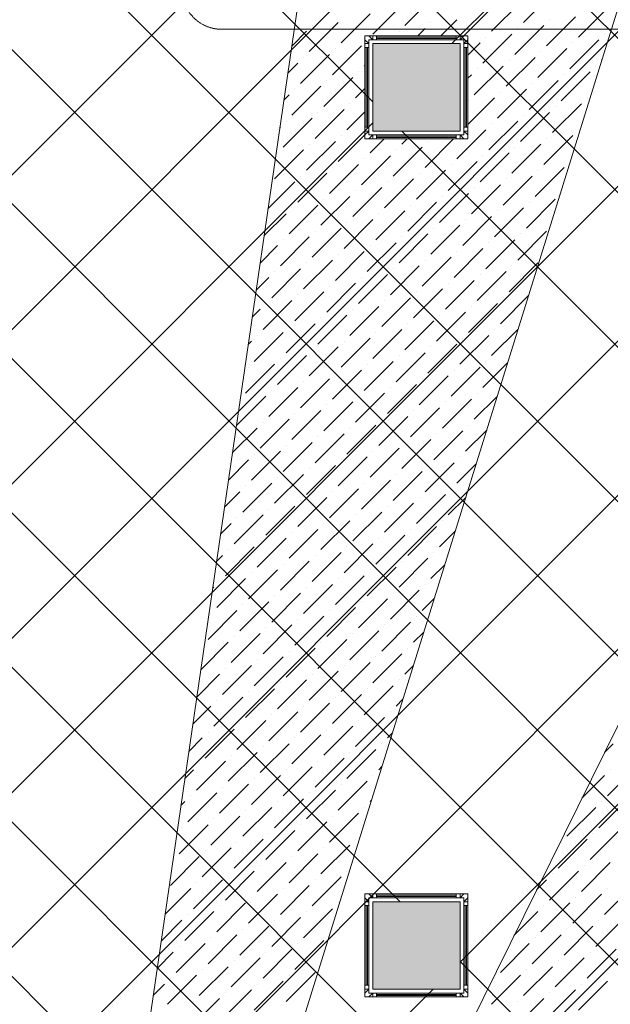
# Model space of a CAD drawing. Header units: millimetres. Extents: x -150 to 17700, y -24664 to 13830.
# Tile 52 of 58: x 11011 to 12364, y 9095 to 11349. Entities that reach past the tile are written whole.
import ezdxf

# ---------------------------------------------------------------- set-up
doc = ezdxf.new("R2010")
doc.units = ezdxf.units.MM
doc.header["$MEASUREMENT"] = 0
doc.linetypes.add('HIDDENX2', pattern=[19.05, 12.7, -6.35])
doc.layers.get('0').update_dxf_attribs({"lineweight": 5})
for name, color, linetype, lineweight, true_color in [('M-MEP-ELFA-CABLE', 1, 'HIDDENX2', 20, 0xff0000), ('RCP XREF$0$A-CEILING-01', 9, 'Continuous', 0, 0x808080), ('RCP XREF$0$A-CELING ELEMENT', 9, 'Continuous', 0, 0x808080), ('RCP XREF$0$A-FLOORING', 9, 'Continuous', 0, 0x808080), ('RCP XREF$0$A-Wall & Column', 9, 'Continuous', 0, 0x808080)]:
    doc.layers.add(name, color=color, linetype=linetype, lineweight=lineweight, true_color=true_color)
doc.layers.add('RCP XREF$0$Z-TB-NONPLOT', color=9, linetype='Continuous', lineweight=0, true_color=0x808080, plot=False)

# ---------------------------------------------------------------- blocks, each defined once
blk = doc.blocks.new('RCP XREF')
at = {"layer": 'RCP XREF$0$A-Wall & Column', "lineweight": 0, "true_color": 0x808080}
h = blk.add_hatch(color=8, dxfattribs=at)
h.dxf.hatch_style = 1
h.paths.add_polyline_path([(12020.1, 11294.2), (11820.1, 11294.2), (11820.1, 11094.2), (12020.1, 11094.2)])
h = blk.add_hatch(color=8, dxfattribs=at)
h.dxf.hatch_style = 1
h.paths.add_polyline_path([(12020, 9130), (12020, 9330), (11820, 9330), (11820, 9130)])
at = {"layer": 'RCP XREF$0$A-CEILING-01', "color": 8, "linetype": 'Continuous', "lineweight": 0, "true_color": 0x808080}
for p, q in [((4273.6, 3920), (13733.6, 13380)), ((4980.7, 3920), (14440.7, 13380)), ((5334.2, 3920), (14794.2, 13380)), ((5687.8, 3920), (15147.8, 13380)), ((6030, 6030), (13380, 13380)), ((11820, 8332.5), (6772.5, 13380)), ((13132.5, 7373.6), (7126.1, 13380)), ((13309.2, 7550.4), (7479.7, 13380)), ((11883.2, 9330), (7833.2, 13380)), ((13662.8, 7904), (8186.8, 13380)), ((13839.6, 8080.7), (8540.3, 13380)), ((14016.3, 8257.5), (8893.9, 13380)), ((14193.1, 8434.3), (9247.4, 13380)), ((11820.1, 11160.8), (9601, 13380)), ((14450, 8884.5), (9954.5, 13380)), ((14450, 9238.1), (10308.1, 13380)), ((12001.3, 11294.2), (14087.1, 13380)), ((6041.3, 3920), (14450, 12328.7)), ((6135, 3660.1), (14450, 11975.1)), ((12020, 9191.6), (14450, 11621.6)), ((6452, 3270), (14450, 11268)), ((4627.1, 3920), (11820.1, 11113)), ((14441, 8540), (11886.7, 11094.2)), ((13486, 7727.2), (12020, 9193.2)), ((6135, 3306.6), (11958.4, 9130))]:
    blk.add_line(p, q, dxfattribs=at)
at = {"layer": 'RCP XREF$0$A-CEILING-01', "color": 8, "lineweight": 0, "true_color": 0x808080}
for p, q in [((11802.1, 11312.2), (12038.1, 11312.2)), ((11802.1, 11076.2), (11802.1, 11312.2)), ((11820.1, 11294.2), (12020.1, 11294.2)), ((11820.1, 11094.2), (11820.1, 11294.2)), ((11820.1, 11294.2), (12020.1, 11294.2)), ((11820.1, 11094.2), (11820.1, 11294.2)), ((12020.1, 11294.2), (12020.1, 11094.2)), ((12020.1, 11294.2), (12020.1, 11094.2)), ((12038.1, 11312.2), (12038.1, 11076.2)), ((12020.1, 11094.2), (11820.1, 11094.2)), ((12020.1, 11094.2), (11820.1, 11094.2)), ((12038.1, 11076.2), (11802.1, 11076.2)), ((11820, 9330), (12020, 9330)), ((11820, 9130), (11820, 9330)), ((11820, 9330), (12020, 9330)), ((11820, 9130), (11820, 9330)), ((12020, 9330), (12020, 9130)), ((12020, 9330), (12020, 9130)), ((12020, 9130), (11820, 9130)), ((12020, 9130), (11820, 9130))]:
    blk.add_line(p, q, dxfattribs=at)
at = {"layer": 'RCP XREF$0$A-CELING ELEMENT', "color": 8, "lineweight": 0, "true_color": 0x808080}
for p, q in [((11619.3, 8927.6), (13146.8, 13830)), ((11300.2, 8999.2), (11925.2, 13280)), ((11923.5, 8807.1), (13250, 11490.4))]:
    blk.add_line(p, q, dxfattribs=at)
at = {"layer": 'RCP XREF$0$A-CELING ELEMENT', "color": 8, "linetype": 'Continuous', "lineweight": 0, "true_color": 0x808080, "transparency": 33554687}
for p, q in [((12165.4, 11342.4), (12231.7, 11408.7)), ((11820.7, 11315.9), (11887, 11382.2)), ((11893.6, 11335.8), (11959.9, 11402.1)), ((12092.5, 11322.6), (12158.8, 11388.8)), ((11747.8, 11296), (11814.1, 11362.3)), ((12029.1, 11312.2), (12085.9, 11369)), ((12291.4, 11309.3), (12357.6, 11375.6)), ((11674.8, 11276.2), (11741.1, 11342.4)), ((11953.3, 11342.4), (11953.3, 11342.4)), ((11976.1, 11312.2), (12012.9, 11349.1)), ((12218.4, 11289.4), (12284.7, 11355.7)), ((12225.1, 11349.1), (12225.1, 11349.1)), ((11634.5, 11288.8), (11668.2, 11322.6)), ((11681.5, 11335.8), (11681.5, 11335.8)), ((11880.4, 11322.6), (11880.4, 11322.6)), ((11923.1, 11312.2), (11940, 11329.2)), ((12072.6, 11249.6), (12138.9, 11315.9)), ((12145.5, 11269.5), (12211.8, 11335.8)), ((12152.1, 11329.2), (12152.1, 11329.2)), ((12351, 11315.9), (12351, 11315.9)), ((12038.1, 11268.2), (12066, 11296)), ((12079.2, 11309.3), (12079.2, 11309.3)), ((12271.5, 11236.4), (12337.8, 11302.7)), ((12278.1, 11296), (12278.1, 11296)), ((11655, 11203.2), (11721.3, 11269.5)), ((11727.9, 11223.1), (11794.2, 11289.4)), ((11734.5, 11282.8), (11734.5, 11282.8)), ((12198.6, 11216.5), (12264.8, 11282.8)), ((12205.2, 11276.2), (12205.2, 11276.2)), ((11625.4, 11226.7), (11648.3, 11249.6)), ((11661.6, 11262.9), (11661.6, 11262.9)), ((12125.6, 11196.6), (12191.9, 11262.9)), ((12132.3, 11256.3), (12132.3, 11256.3)), ((12344.4, 11256.3), (12345.1, 11257)), ((11787.5, 11229.7), (11787.5, 11229.7)), ((11800.8, 11243), (11802.1, 11244.3)), ((12052.7, 11176.7), (12119, 11243)), ((12059.3, 11236.4), (12059.3, 11236.4)), ((12251.6, 11163.5), (12317.9, 11229.7)), ((12331.1, 11243), (12331.1, 11243)), ((11708, 11150.2), (11774.3, 11216.5)), ((11714.6, 11209.9), (11714.6, 11209.9)), ((12038.1, 11215.2), (12046.1, 11223.1)), ((12178.7, 11143.6), (12245, 11209.9)), ((12185.3, 11203.2), (12185.3, 11203.2)), ((12258.2, 11223.1), (12258.2, 11223.1)), ((11635.1, 11130.3), (11701.4, 11196.6)), ((11641.7, 11190), (11641.7, 11190)), ((11780.9, 11170.1), (11802.1, 11191.3)), ((12105.7, 11123.7), (12172, 11190)), ((12112.4, 11183.3), (12112.4, 11183.3)), ((11616.3, 11164.6), (11628.4, 11176.7)), ((11767.7, 11156.8), (11767.7, 11156.8)), ((12038.1, 11109.1), (12099.1, 11170.1)), ((12039.5, 11163.5), (12039.5, 11163.5)), ((12231.7, 11090.5), (12298, 11156.8)), ((12311.2, 11170.1), (12311.2, 11170.1)), ((11688.1, 11077.3), (11754.4, 11143.6)), ((11694.7, 11136.9), (11694.7, 11136.9)), ((11761, 11097.2), (11802.1, 11138.3)), ((12158.8, 11070.6), (12225.1, 11136.9)), ((12238.3, 11150.2), (12238.3, 11150.2)), ((11615.2, 11057.4), (11681.5, 11123.7)), ((11621.8, 11117.1), (11621.8, 11117.1)), ((12085.9, 11050.8), (12152.1, 11117.1)), ((12165.4, 11130.3), (12165.4, 11130.3)), ((11607.3, 11102.5), (11608.6, 11103.8)), ((12012.9, 11030.9), (12079.2, 11097.2)), ((12092.5, 11110.4), (12092.5, 11110.4)), ((12291.4, 11097.2), (12291.4, 11097.2)), ((11668.2, 11004.4), (11734.5, 11070.6)), ((11741.1, 11024.2), (11802.1, 11085.2)), ((11747.8, 11083.9), (11747.8, 11083.9)), ((11814.1, 11044.1), (11846.2, 11076.2)), ((11887, 11064), (11899.2, 11076.2)), ((11940, 11011), (12005.3, 11076.2)), ((11946.6, 11070.6), (11946.6, 11070.6)), ((12211.8, 11017.6), (12278.1, 11083.9)), ((12218.4, 11077.3), (12218.4, 11077.3)), ((11595.3, 10984.5), (11661.6, 11050.8)), ((11601.9, 11044.1), (11601.9, 11044.1)), ((11674.8, 11064), (11674.8, 11064)), ((11867.1, 10991.1), (11933.4, 11057.4)), ((11873.7, 11050.8), (11873.7, 11050.8)), ((12066, 10977.8), (12132.3, 11044.1)), ((12138.9, 10997.7), (12205.2, 11064)), ((12145.5, 11057.4), (12145.5, 11057.4)), ((11794.2, 10971.2), (11860.5, 11037.5)), ((11800.8, 11030.9), (11800.8, 11030.9)), ((11993, 10958), (12059.3, 11024.2)), ((12072.6, 11037.5), (12072.6, 11037.5)), ((12271.5, 11024.2), (12271.5, 11024.2)), ((11721.3, 10951.3), (11787.5, 11017.6)), ((11727.9, 11011), (11727.9, 11011)), ((11920.1, 10938.1), (11986.4, 11004.4)), ((11999.7, 11017.6), (11999.7, 11017.6)), ((12191.9, 10944.7), (12258.2, 11011)), ((12198.6, 11004.4), (12198.6, 11004.4)), ((11580.1, 10916.2), (11641.7, 10977.8)), ((11648.3, 10931.4), (11714.6, 10997.7)), ((11655, 10991.1), (11655, 10991.1)), ((11847.2, 10918.2), (11913.5, 10984.5)), ((11853.8, 10977.8), (11853.8, 10977.8)), ((11926.8, 10997.7), (11926.8, 10997.7)), ((12119, 10924.8), (12185.3, 10991.1)), ((12125.6, 10984.5), (12125.6, 10984.5)), ((11774.3, 10898.3), (11840.6, 10964.6)), ((11780.9, 10958), (11780.9, 10958)), ((12046.1, 10904.9), (12112.4, 10971.2)), ((12052.7, 10964.6), (12052.7, 10964.6)), ((11701.4, 10878.4), (11767.7, 10944.7)), ((11708, 10938.1), (11708, 10938.1)), ((11900.2, 10865.1), (11966.5, 10931.4)), ((11973.2, 10885), (12039.5, 10951.3)), ((11979.8, 10944.7), (11979.8, 10944.7)), ((12172, 10871.8), (12238.3, 10938.1)), ((12178.7, 10931.4), (12178.7, 10931.4)), ((11628.4, 10858.5), (11694.7, 10924.8)), ((11635.1, 10918.2), (11635.1, 10918.2)), ((11827.3, 10845.3), (11893.6, 10911.5)), ((11906.9, 10924.8), (11906.9, 10924.8)), ((12099.1, 10851.9), (12165.4, 10918.2)), ((12105.7, 10911.5), (12105.7, 10911.5)), ((11571, 10854.1), (11621.8, 10904.9)), ((11754.4, 10825.4), (11820.7, 10891.7)), ((11833.9, 10904.9), (11833.9, 10904.9)), ((12026.2, 10832), (12092.5, 10898.3)), ((12032.8, 10891.7), (12032.8, 10891.7)), ((11681.5, 10805.5), (11747.8, 10871.8)), ((11688.1, 10865.1), (11688.1, 10865.1)), ((11761, 10885), (11761, 10885)), ((11953.3, 10812.1), (12019.6, 10878.4)), ((11959.9, 10871.8), (11959.9, 10871.8)), ((12152.1, 10798.9), (12218.4, 10865.1)), ((11608.6, 10785.6), (11674.8, 10851.9)), ((11615.2, 10845.3), (11615.2, 10845.3)), ((11880.4, 10792.2), (11946.6, 10858.5)), ((11887, 10851.9), (11887, 10851.9)), ((12079.2, 10779), (12145.5, 10845.3)), ((12158.8, 10858.5), (12158.8, 10858.5)), ((11562, 10792), (11601.9, 10832)), ((11734.5, 10752.4), (11800.8, 10818.7)), ((11807.4, 10772.3), (11873.7, 10838.6)), ((11814.1, 10832), (11814.1, 10832)), ((12006.3, 10759.1), (12072.6, 10825.4)), ((12012.9, 10818.7), (12012.9, 10818.7)), ((12085.9, 10838.6), (12085.9, 10838.6)), ((11661.6, 10732.6), (11727.9, 10798.9)), ((11741.1, 10812.1), (11741.1, 10812.1)), ((11933.4, 10739.2), (11999.7, 10805.5)), ((11940, 10798.9), (11940, 10798.9)), ((11588.7, 10712.7), (11655, 10779)), ((11668.2, 10792.2), (11668.2, 10792.2)), ((11860.5, 10719.3), (11926.8, 10785.6)), ((11867.1, 10779), (11867.1, 10779)), ((12132.3, 10725.9), (12198.6, 10792.2)), ((12138.9, 10785.6), (12138.9, 10785.6)), ((11552.9, 10729.9), (11582, 10759.1)), ((11595.3, 10772.3), (11595.3, 10772.3)), ((11787.5, 10699.4), (11853.8, 10765.7)), ((11794.2, 10759.1), (11794.2, 10759.1)), ((11986.4, 10686.2), (12052.7, 10752.4)), ((12059.3, 10706), (12125.6, 10772.3)), ((12066, 10765.7), (12066, 10765.7)), ((11714.6, 10679.5), (11780.9, 10745.8)), ((11721.3, 10739.2), (11721.3, 10739.2)), ((11913.5, 10666.3), (11979.8, 10732.6)), ((11993, 10745.8), (11993, 10745.8)), ((11568.8, 10639.8), (11635.1, 10706)), ((11641.7, 10659.6), (11708, 10725.9)), ((11648.3, 10719.3), (11648.3, 10719.3)), ((11840.6, 10646.4), (11906.9, 10712.7)), ((11847.2, 10706), (11847.2, 10706)), ((11920.1, 10725.9), (11920.1, 10725.9)), ((12112.4, 10653), (12177.1, 10717.7)), ((12119, 10712.7), (12119, 10712.7)), ((11543.8, 10667.8), (11562.2, 10686.2)), ((11575.4, 10699.4), (11575.4, 10699.4)), ((11767.7, 10626.5), (11833.9, 10692.8)), ((11774.3, 10686.2), (11774.3, 10686.2)), ((12039.5, 10633.1), (12105.7, 10699.4)), ((12046.1, 10692.8), (12046.1, 10692.8)), ((11694.7, 10606.6), (11761, 10672.9)), ((11701.4, 10666.3), (11701.4, 10666.3)), ((11966.5, 10613.2), (12032.8, 10679.5)), ((11973.2, 10672.9), (11973.2, 10672.9)), ((11621.8, 10586.7), (11688.1, 10653)), ((11628.4, 10646.4), (11628.4, 10646.4)), ((11820.7, 10573.5), (11887, 10639.8)), ((11893.6, 10593.4), (11959.9, 10659.6)), ((11900.2, 10653), (11900.2, 10653)), ((12092.5, 10580.1), (12153.1, 10640.7)), ((12099.1, 10639.8), (12099.1, 10639.8)), ((11548.9, 10566.8), (11615.2, 10633.1)), ((11555.5, 10626.5), (11555.5, 10626.5)), ((11747.8, 10553.6), (11814.1, 10619.9)), ((11827.3, 10633.1), (11827.3, 10633.1)), ((12019.6, 10560.2), (12085.9, 10626.5)), ((12026.2, 10619.9), (12026.2, 10619.9)), ((11534.8, 10605.7), (11542.3, 10613.2)), ((11674.8, 10533.7), (11741.1, 10600)), ((11681.5, 10593.4), (11681.5, 10593.4)), ((11754.4, 10613.2), (11754.4, 10613.2)), ((11946.6, 10540.3), (12012.9, 10606.6)), ((11953.3, 10600), (11953.3, 10600)), ((11601.9, 10513.8), (11668.2, 10580.1)), ((11608.6, 10573.5), (11608.6, 10573.5)), ((11873.7, 10520.4), (11940, 10586.7)), ((11880.4, 10580.1), (11880.4, 10580.1)), ((11529, 10493.9), (11595.3, 10560.2)), ((11535.6, 10553.6), (11535.6, 10553.6)), ((11800.8, 10500.5), (11867.1, 10566.8)), ((11807.4, 10560.2), (11807.4, 10560.2)), ((11999.7, 10487.3), (12066, 10553.6)), ((12072.6, 10507.2), (12129.1, 10563.6)), ((12079.2, 10566.8), (12079.2, 10566.8)), ((11655, 10460.8), (11721.3, 10527.1)), ((11727.9, 10480.7), (11794.2, 10546.9)), ((11734.5, 10540.3), (11734.5, 10540.3)), ((11926.8, 10467.4), (11993, 10533.7)), ((11933.4, 10527.1), (11933.4, 10527.1)), ((12006.3, 10546.9), (12006.3, 10546.9)), ((11582, 10440.9), (11648.3, 10507.2)), ((11661.6, 10520.4), (11661.6, 10520.4)), ((11853.8, 10447.5), (11920.1, 10513.8)), ((11860.5, 10507.2), (11860.5, 10507.2)), ((11509.1, 10421), (11575.4, 10487.3)), ((11588.7, 10500.5), (11588.7, 10500.5)), ((11780.9, 10427.6), (11847.2, 10493.9)), ((11787.5, 10487.3), (11787.5, 10487.3)), ((11979.8, 10414.4), (12046.1, 10480.7)), ((12052.7, 10434.3), (12105.1, 10486.6)), ((12059.3, 10493.9), (12059.3, 10493.9)), ((11708, 10407.7), (11774.3, 10474)), ((11714.6, 10467.4), (11714.6, 10467.4)), ((11906.9, 10394.5), (11973.2, 10460.8)), ((11986.4, 10474), (11986.4, 10474)), ((11635.1, 10387.8), (11701.4, 10454.1)), ((11641.7, 10447.5), (11641.7, 10447.5)), ((11833.9, 10374.6), (11900.2, 10440.9)), ((11913.5, 10454.1), (11913.5, 10454.1)), ((11498.5, 10357.3), (11555.5, 10414.4)), ((11562.2, 10368), (11628.4, 10434.3)), ((11568.8, 10427.6), (11568.8, 10427.6)), ((11761, 10354.7), (11827.3, 10421)), ((11767.7, 10414.4), (11767.7, 10414.4)), ((11840.6, 10434.3), (11840.6, 10434.3)), ((12039.5, 10421), (12039.5, 10421)), ((11688.1, 10334.8), (11754.4, 10401.1)), ((11694.7, 10394.5), (11694.7, 10394.5)), ((11959.9, 10341.4), (12026.2, 10407.7)), ((11966.5, 10401.1), (11966.5, 10401.1)), ((12032.8, 10361.3), (12081.1, 10409.6)), ((11615.2, 10314.9), (11681.5, 10381.2)), ((11621.8, 10374.6), (11621.8, 10374.6)), ((11814.1, 10301.7), (11880.4, 10368)), ((11887, 10321.6), (11953.3, 10387.8)), ((11893.6, 10381.2), (11893.6, 10381.2)), ((11542.3, 10295), (11608.6, 10361.3)), ((11548.9, 10354.7), (11548.9, 10354.7)), ((11741.1, 10281.8), (11807.4, 10348.1)), ((11820.7, 10361.3), (11820.7, 10361.3)), ((12019.6, 10348.1), (12019.6, 10348.1)), ((11489.4, 10295.2), (11535.6, 10341.4)), ((11668.2, 10261.9), (11734.5, 10328.2)), ((11747.8, 10341.4), (11747.8, 10341.4)), ((11940, 10268.5), (12006.3, 10334.8)), ((11946.6, 10328.2), (11946.6, 10328.2)), ((12012.9, 10288.4), (12057.1, 10332.5)), ((11595.3, 10242), (11661.6, 10308.3)), ((11601.9, 10301.7), (11601.9, 10301.7)), ((11674.8, 10321.6), (11674.8, 10321.6)), ((11867.1, 10248.6), (11933.4, 10314.9)), ((11873.7, 10308.3), (11873.7, 10308.3)), ((11522.4, 10222.1), (11588.7, 10288.4)), ((11529, 10281.8), (11529, 10281.8)), ((11794.2, 10228.7), (11860.5, 10295)), ((11800.8, 10288.4), (11800.8, 10288.4)), ((11480.4, 10233.1), (11515.8, 10268.5)), ((11648.3, 10189), (11714.6, 10255.3)), ((11721.3, 10208.9), (11787.5, 10275.2)), ((11727.9, 10268.5), (11727.9, 10268.5)), ((11920.1, 10195.6), (11986.4, 10261.9)), ((11926.8, 10255.3), (11926.8, 10255.3)), ((11993, 10215.5), (12033.1, 10255.5)), ((11999.7, 10275.2), (11999.7, 10275.2)), ((11575.4, 10169.1), (11641.7, 10235.4)), ((11655, 10248.6), (11655, 10248.6)), ((11847.2, 10175.7), (11913.5, 10242)), ((11853.8, 10235.4), (11853.8, 10235.4)), ((11502.5, 10149.2), (11568.8, 10215.5)), ((11582, 10228.7), (11582, 10228.7)), ((11774.3, 10155.8), (11840.6, 10222.1)), ((11780.9, 10215.5), (11780.9, 10215.5)), ((11471.3, 10171), (11495.9, 10195.6)), ((11509.1, 10208.9), (11509.1, 10208.9)), ((11701.4, 10135.9), (11767.7, 10202.2)), ((11708, 10195.6), (11708, 10195.6)), ((11900.2, 10122.7), (11966.5, 10189)), ((11979.8, 10202.2), (11979.8, 10202.2)), ((11628.4, 10116.1), (11694.7, 10182.3)), ((11635.1, 10175.7), (11635.1, 10175.7)), ((11827.3, 10102.8), (11893.6, 10169.1)), ((11906.9, 10182.3), (11906.9, 10182.3)), ((11973.2, 10142.6), (12009.1, 10178.5)), ((11482.6, 10076.3), (11548.9, 10142.6)), ((11555.5, 10096.2), (11621.8, 10162.5)), ((11562.2, 10155.8), (11562.2, 10155.8)), ((11754.4, 10082.9), (11820.7, 10149.2)), ((11761, 10142.6), (11761, 10142.6)), ((11833.9, 10162.5), (11833.9, 10162.5)), ((11462.2, 10108.9), (11476, 10122.7)), ((11489.2, 10135.9), (11489.2, 10135.9)), ((11681.5, 10063), (11747.8, 10129.3)), ((11688.1, 10122.7), (11688.1, 10122.7)), ((11959.9, 10129.3), (11959.9, 10129.3)), ((11608.6, 10043.1), (11674.8, 10109.4)), ((11615.2, 10102.8), (11615.2, 10102.8)), ((11880.4, 10049.8), (11946.6, 10116.1)), ((11887, 10109.4), (11887, 10109.4)), ((11953.3, 10069.6), (11985.1, 10101.4)), ((11535.6, 10023.2), (11601.9, 10089.5)), ((11542.3, 10082.9), (11542.3, 10082.9)), ((11734.5, 10010), (11800.8, 10076.3)), ((11807.4, 10029.9), (11873.7, 10096.2)), ((11814.1, 10089.5), (11814.1, 10089.5)), ((11462.7, 10003.4), (11529, 10069.6)), ((11469.3, 10063), (11469.3, 10063)), ((11661.6, 9990.1), (11727.9, 10056.4)), ((11741.1, 10069.6), (11741.1, 10069.6)), ((11940, 10056.4), (11940, 10056.4)), ((11453.2, 10046.8), (11456.1, 10049.8)), ((11588.7, 9970.2), (11655, 10036.5)), ((11595.3, 10029.9), (11595.3, 10029.9)), ((11668.2, 10049.8), (11668.2, 10049.8)), ((11860.5, 9976.8), (11926.8, 10043.1)), ((11867.1, 10036.5), (11867.1, 10036.5)), ((11515.8, 9950.3), (11582, 10016.6)), ((11522.4, 10010), (11522.4, 10010)), ((11787.5, 9957), (11853.8, 10023.2)), ((11794.2, 10016.6), (11794.2, 10016.6)), ((11933.4, 9996.7), (11961.1, 10024.4)), ((11442.8, 9930.4), (11509.1, 9996.7)), ((11449.5, 9990.1), (11449.5, 9990.1)), ((11714.6, 9937.1), (11780.9, 10003.4)), ((11721.3, 9996.7), (11721.3, 9996.7)), ((11568.8, 9897.3), (11635.1, 9963.6)), ((11641.7, 9917.2), (11708, 9983.5)), ((11648.3, 9976.8), (11648.3, 9976.8)), ((11840.6, 9903.9), (11906.9, 9970.2)), ((11847.2, 9963.6), (11847.2, 9963.6)), ((11920.1, 9983.5), (11920.1, 9983.5)), ((11495.9, 9877.4), (11562.2, 9943.7)), ((11575.4, 9957), (11575.4, 9957)), ((11767.7, 9884), (11833.9, 9950.3)), ((11774.3, 9943.7), (11774.3, 9943.7)), ((11913.5, 9923.8), (11937, 9947.4)), ((11426, 9860.5), (11489.2, 9923.8)), ((11502.5, 9937.1), (11502.5, 9937.1)), ((11694.7, 9864.1), (11761, 9930.4)), ((11701.4, 9923.8), (11701.4, 9923.8)), ((11621.8, 9844.3), (11688.1, 9910.6)), ((11628.4, 9903.9), (11628.4, 9903.9)), ((11820.7, 9831), (11887, 9897.3)), ((11900.2, 9910.6), (11900.2, 9910.6)), ((11548.9, 9824.4), (11615.2, 9890.7)), ((11555.5, 9884), (11555.5, 9884)), ((11747.8, 9811.1), (11814.1, 9877.4)), ((11827.3, 9890.7), (11827.3, 9890.7)), ((11416.9, 9798.4), (11469.3, 9850.9)), ((11476, 9804.5), (11542.3, 9870.8)), ((11482.6, 9864.1), (11482.6, 9864.1)), ((11674.8, 9791.2), (11741.1, 9857.5)), ((11681.5, 9850.9), (11681.5, 9850.9)), ((11754.4, 9870.8), (11754.4, 9870.8)), ((11893.6, 9850.9), (11913, 9870.3)), ((11601.9, 9771.3), (11668.2, 9837.6)), ((11608.6, 9831), (11608.6, 9831)), ((11880.4, 9837.6), (11880.4, 9837.6)), ((11529, 9751.5), (11595.3, 9817.7)), ((11535.6, 9811.1), (11535.6, 9811.1)), ((11727.9, 9738.2), (11794.2, 9804.5)), ((11800.8, 9758.1), (11867.1, 9824.4)), ((11807.4, 9817.7), (11807.4, 9817.7)), ((11456.1, 9731.6), (11522.4, 9797.9)), ((11462.7, 9791.2), (11462.7, 9791.2)), ((11655, 9718.3), (11721.3, 9784.6)), ((11734.5, 9797.9), (11734.5, 9797.9)), ((11873.7, 9778), (11889, 9793.3)), ((11407.8, 9736.3), (11449.5, 9778)), ((11582, 9698.4), (11648.3, 9764.7)), ((11661.6, 9778), (11661.6, 9778)), ((11860.5, 9764.7), (11860.5, 9764.7)), ((11509.1, 9678.5), (11575.4, 9744.8)), ((11515.8, 9738.2), (11515.8, 9738.2)), ((11588.7, 9758.1), (11588.7, 9758.1)), ((11780.9, 9685.2), (11847.2, 9751.5)), ((11787.5, 9744.8), (11787.5, 9744.8)), ((11436.2, 9658.6), (11502.5, 9724.9)), ((11442.8, 9718.3), (11442.8, 9718.3)), ((11708, 9665.3), (11774.3, 9731.6)), ((11714.6, 9724.9), (11714.6, 9724.9)), ((11853.8, 9705), (11865, 9716.3)), ((11398.8, 9674.2), (11429.6, 9705)), ((11562.2, 9625.5), (11628.4, 9691.8)), ((11635.1, 9645.4), (11701.4, 9711.7)), ((11641.7, 9705), (11641.7, 9705)), ((11840.6, 9691.8), (11840.6, 9691.8)), ((12351, 9671.9), (12370.9, 9691.8)), ((11489.2, 9605.6), (11555.5, 9671.9)), ((11568.8, 9685.2), (11568.8, 9685.2)), ((11761, 9612.2), (11827.3, 9678.5)), ((11767.7, 9671.9), (11767.7, 9671.9)), ((11416.3, 9585.7), (11482.6, 9652)), ((11495.9, 9665.3), (11495.9, 9665.3)), ((11688.1, 9592.4), (11754.4, 9658.6)), ((11694.7, 9652), (11694.7, 9652)), ((11389.7, 9612.1), (11409.7, 9632.1)), ((11422.9, 9645.4), (11422.9, 9645.4)), ((11615.2, 9572.5), (11681.5, 9638.8)), ((11621.8, 9632.1), (11621.8, 9632.1)), ((11833.9, 9632.1), (11841, 9639.2)), ((12357.6, 9572.5), (12423.9, 9638.8)), ((12364.3, 9632.1), (12364.3, 9632.1)), ((11542.3, 9552.6), (11608.6, 9618.9)), ((11548.9, 9612.2), (11548.9, 9612.2)), ((11741.1, 9539.3), (11807.4, 9605.6)), ((11820.7, 9618.9), (11820.7, 9618.9)), ((12299.2, 9567), (12351, 9618.9)), ((11396.4, 9512.8), (11462.7, 9579.1)), ((11469.3, 9532.7), (11535.6, 9599)), ((11476, 9592.4), (11476, 9592.4)), ((11668.2, 9519.4), (11734.5, 9585.7)), ((11674.8, 9579.1), (11674.8, 9579.1)), ((11747.8, 9599), (11747.8, 9599)), ((11380.6, 9550), (11389.8, 9559.2)), ((11403.1, 9572.5), (11403.1, 9572.5)), ((11595.3, 9499.5), (11661.6, 9565.8)), ((11601.9, 9559.2), (11601.9, 9559.2)), ((11814.1, 9559.2), (11817, 9562.2)), ((12337.8, 9499.5), (12404.1, 9565.8)), ((12344.4, 9559.2), (12344.4, 9559.2)), ((11522.4, 9479.7), (11588.7, 9545.9)), ((11529, 9539.3), (11529, 9539.3)), ((11800.8, 9545.9), (11800.8, 9545.9)), ((12264.8, 9479.7), (12331.1, 9545.9)), ((11449.5, 9459.8), (11515.8, 9526.1)), ((11456.1, 9519.4), (11456.1, 9519.4)), ((11648.3, 9446.5), (11714.6, 9512.8)), ((11721.3, 9466.4), (11787.5, 9532.7)), ((11727.9, 9526.1), (11727.9, 9526.1)), ((11376.5, 9439.9), (11442.8, 9506.2)), ((11383.2, 9499.5), (11383.2, 9499.5)), ((11575.4, 9426.6), (11641.7, 9492.9)), ((11655, 9506.2), (11655, 9506.2)), ((12317.9, 9426.6), (12384.2, 9492.9)), ((11502.5, 9406.7), (11568.8, 9473)), ((11509.1, 9466.4), (11509.1, 9466.4)), ((11582, 9486.3), (11582, 9486.3)), ((11780.9, 9473), (11780.9, 9473)), ((12245, 9406.7), (12311.2, 9473)), ((12251.6, 9466.4), (12251.6, 9466.4)), ((12324.5, 9486.3), (12324.5, 9486.3)), ((11429.6, 9386.8), (11495.9, 9453.1)), ((11436.2, 9446.5), (11436.2, 9446.5)), ((11701.4, 9393.5), (11767.7, 9459.8)), ((11708, 9453.1), (11708, 9453.1)), ((11356.7, 9367), (11422.9, 9433.3)), ((11363.3, 9426.6), (11363.3, 9426.6)), ((11628.4, 9373.6), (11694.7, 9439.9)), ((11635.1, 9433.3), (11635.1, 9433.3)), ((11482.6, 9333.8), (11548.9, 9400.1)), ((11555.5, 9353.7), (11621.8, 9420)), ((11562.2, 9413.4), (11562.2, 9413.4)), ((11761, 9400.1), (11761, 9400.1)), ((12225.1, 9333.8), (12291.4, 9400.1)), ((12298, 9353.7), (12364.3, 9420)), ((12304.6, 9413.4), (12304.6, 9413.4)), ((11409.7, 9313.9), (11476, 9380.2)), ((11489.2, 9393.5), (11489.2, 9393.5)), ((11681.5, 9320.6), (11747.8, 9386.8)), ((11688.1, 9380.2), (11688.1, 9380.2)), ((12195.5, 9357.3), (12218.4, 9380.2)), ((12231.7, 9393.5), (12231.7, 9393.5)), ((11344.4, 9301.6), (11403.1, 9360.3)), ((11416.3, 9373.6), (11416.3, 9373.6)), ((11608.6, 9300.7), (11674.8, 9367)), ((11615.2, 9360.3), (11615.2, 9360.3)), ((12351, 9300.7), (12417.3, 9367)), ((12357.6, 9360.3), (12357.6, 9360.3)), ((11535.6, 9280.8), (11601.9, 9347.1)), ((11542.3, 9340.4), (11542.3, 9340.4)), ((12278.1, 9280.8), (12344.4, 9347.1)), ((12284.7, 9340.4), (12284.7, 9340.4)), ((11462.7, 9260.9), (11529, 9327.2)), ((11469.3, 9320.6), (11469.3, 9320.6)), ((11661.6, 9247.6), (11727.9, 9313.9)), ((11741.1, 9327.2), (11741.1, 9327.2)), ((12205.2, 9260.9), (12271.5, 9327.2)), ((12211.8, 9320.6), (12211.8, 9320.6)), ((11335.3, 9239.5), (11383.2, 9287.4)), ((11389.8, 9241), (11456.1, 9307.3)), ((11396.4, 9300.7), (11396.4, 9300.7)), ((11588.7, 9227.8), (11655, 9294)), ((11595.3, 9287.4), (11595.3, 9287.4)), ((11668.2, 9307.3), (11668.2, 9307.3)), ((12143.6, 9252.4), (12198.6, 9307.3)), ((12331.1, 9227.8), (12397.4, 9294)), ((12337.8, 9287.4), (12337.8, 9287.4)), ((11515.8, 9207.9), (11582, 9274.2)), ((11522.4, 9267.5), (11522.4, 9267.5)), ((12258.2, 9207.9), (12324.5, 9274.2)), ((12264.8, 9267.5), (12264.8, 9267.5)), ((11442.8, 9188), (11509.1, 9254.3)), ((11449.5, 9247.6), (11449.5, 9247.6)), ((11641.7, 9174.7), (11708, 9241)), ((12185.3, 9188), (12251.6, 9254.3)), ((12191.9, 9247.6), (12191.9, 9247.6)), ((11369.9, 9168.1), (11436.2, 9234.4)), ((11376.5, 9227.8), (11376.5, 9227.8)), ((11568.8, 9154.8), (11635.1, 9221.1)), ((11648.3, 9234.4), (11648.3, 9234.4)), ((12112.4, 9168.1), (12178.7, 9234.4)), ((12311.2, 9154.8), (12377.5, 9221.1)), ((11326.2, 9177.5), (11363.3, 9214.5)), ((11495.9, 9134.9), (11562.2, 9201.2)), ((11575.4, 9214.5), (11575.4, 9214.5)), ((12238.3, 9134.9), (12304.6, 9201.2)), ((12317.9, 9214.5), (12317.9, 9214.5)), ((11422.9, 9115.1), (11489.2, 9181.3)), ((11429.6, 9174.7), (11429.6, 9174.7)), ((11502.5, 9194.6), (11502.5, 9194.6)), ((12165.4, 9115.1), (12231.7, 9181.3)), ((12172, 9174.7), (12172, 9174.7)), ((12245, 9194.6), (12245, 9194.6)), ((11350, 9095.2), (11416.3, 9161.5)), ((11356.7, 9154.8), (11356.7, 9154.8)), ((11621.8, 9101.8), (11688.1, 9168.1)), ((11628.4, 9161.5), (11628.4, 9161.5)), ((12092.5, 9095.2), (12158.8, 9161.5)), ((12099.1, 9154.8), (12099.1, 9154.8)), ((11317.2, 9115.4), (11343.4, 9141.6)), ((11476, 9062), (11542.3, 9128.3)), ((11548.9, 9081.9), (11615.2, 9148.2)), ((11555.5, 9141.6), (11555.5, 9141.6)), ((12218.4, 9062), (12284.7, 9128.3)), ((12291.4, 9081.9), (12357.6, 9148.2)), ((12298, 9141.6), (12298, 9141.6)), ((11403.1, 9042.1), (11469.3, 9108.4)), ((11482.6, 9121.7), (11482.6, 9121.7)), ((12145.5, 9042.1), (12211.8, 9108.4)), ((12225.1, 9121.7), (12225.1, 9121.7)), ((11409.7, 9101.8), (11409.7, 9101.8)), ((12152.1, 9101.8), (12152.1, 9101.8))]:
    blk.add_line(p, q, dxfattribs=at)
at = {"layer": 'RCP XREF$0$A-FLOORING', "color": 8, "lineweight": 0, "true_color": 0x808080}
for p, q in [((11802.1, 11312.2), (12038.1, 11312.2)), ((11802.1, 11076.2), (11802.1, 11312.2)), ((12038.1, 11312.2), (12038.1, 11076.2)), ((12038.1, 11076.2), (11802.1, 11076.2))]:
    blk.add_line(p, q, dxfattribs=at)
at = {"layer": 'RCP XREF$0$A-Wall & Column', "color": 8, "lineweight": 0, "true_color": 0x808080}
for p, q in [((11802.1, 11303.2), (11802.1, 11294.2)), ((11811.1, 11312.2), (11820.1, 11312.2)), ((11820.1, 11294.2), (12020.1, 11294.2)), ((11820.1, 11094.2), (11820.1, 11294.2)), ((11829.1, 11312.2), (12011.1, 11312.2)), ((11829.1, 11309.2), (12011.1, 11309.2)), ((11829.1, 11306.2), (12011.1, 11306.2)), ((12020.1, 11312.2), (12029.1, 11312.2)), ((12020.1, 11294.2), (12020.1, 11094.2)), ((12038.1, 11303.2), (12038.1, 11294.2)), ((11802.1, 11285.2), (11802.1, 11103.2)), ((11805.1, 11285.2), (11805.1, 11103.2)), ((11808.1, 11285.2), (11808.1, 11103.2)), ((12032.1, 11285.2), (12032.1, 11103.2)), ((12035.1, 11285.2), (12035.1, 11103.2)), ((12038.1, 11285.2), (12038.1, 11103.2)), ((11802.1, 11085.2), (11802.1, 11094.2)), ((12020.1, 11094.2), (11820.1, 11094.2)), ((12038.1, 11094.2), (12038.1, 11085.2)), ((11811.1, 11076.2), (11820.1, 11076.2)), ((11829.1, 11082.2), (12011.1, 11082.2)), ((11829.1, 11079.2), (12011.1, 11079.2)), ((11829.1, 11076.2), (12011.1, 11076.2)), ((12029.1, 11076.2), (12020.1, 11076.2)), ((11802, 9339), (11802, 9330)), ((11811, 9348), (11820, 9348)), ((11829, 9348), (12011, 9348)), ((11829, 9345), (12011, 9345)), ((11829, 9342), (12011, 9342)), ((12020, 9348), (12029, 9348)), ((12038, 9339), (12038, 9330)), ((11802, 9321), (11802, 9139)), ((11805, 9321), (11805, 9139)), ((11808, 9321), (11808, 9139)), ((12020, 9330), (11820, 9330)), ((11820, 9330), (11820, 9130)), ((11820, 9330), (12020, 9330)), ((11820, 9130), (11820, 9330)), ((12020, 9130), (12020, 9330)), ((12020, 9330), (12020, 9130)), ((12032, 9321), (12032, 9139)), ((12035, 9321), (12035, 9139)), ((12038, 9321), (12038, 9139)), ((11802, 9121), (11802, 9130)), ((11820, 9130), (12020, 9130)), ((12020, 9130), (11820, 9130)), ((12038, 9130), (12038, 9121)), ((11811, 9112), (11820, 9112)), ((11829, 9118), (12011, 9118)), ((11829, 9115), (12011, 9115)), ((11829, 9112), (12011, 9112)), ((12029, 9112), (12020, 9112))]:
    blk.add_line(p, q, dxfattribs=at)
for points in [[(11820.1, 11303.2), (11811.1, 11312.2), (11802.1, 11312.2), (11802.1, 11303.2), (11811.1, 11294.2)], [(11811.1, 11294.2), (11802.1, 11294.2), (11802.1, 11285.2), (11811.1, 11285.2)], [(11829.1, 11303.2), (11829.1, 11312.2), (11820.1, 11312.2), (11820.1, 11303.2)], [(12020.1, 11303.2), (12020.1, 11312.2), (12011.1, 11312.2), (12011.1, 11303.2)], [(12029.1, 11294.2), (12038.1, 11303.2), (12038.1, 11312.2), (12029.1, 11312.2), (12020.1, 11303.2)], [(12029.1, 11285.2), (12038.1, 11285.2), (12038.1, 11294.2), (12029.1, 11294.2)], [(11811.1, 11103.2), (11802.1, 11103.2), (11802.1, 11094.2), (11811.1, 11094.2)], [(11811.1, 11094.2), (11802.1, 11085.2), (11802.1, 11076.2), (11811.1, 11076.2), (11820.1, 11085.2)], [(12020.1, 11085.2), (12029.1, 11076.2), (12038.1, 11076.2), (12038.1, 11085.2), (12029.1, 11094.2)], [(12029.1, 11094.2), (12038.1, 11094.2), (12038.1, 11103.2), (12029.1, 11103.2)], [(11820.1, 11085.2), (11820.1, 11076.2), (11829.1, 11076.2), (11829.1, 11085.2)], [(12011.1, 11085.2), (12011.1, 11076.2), (12020.1, 11076.2), (12020.1, 11085.2)], [(11820, 9339), (11811, 9348), (11802, 9348), (11802, 9339), (11811, 9330)], [(11829, 9339), (11829, 9348), (11820, 9348), (11820, 9339)], [(12020, 9339), (12020, 9348), (12011, 9348), (12011, 9339)], [(12029, 9330), (12038, 9339), (12038, 9348), (12029, 9348), (12020, 9339)], [(11811, 9330), (11802, 9330), (11802, 9321), (11811, 9321)], [(12029, 9321), (12038, 9321), (12038, 9330), (12029, 9330)], [(11811, 9139), (11802, 9139), (11802, 9130), (11811, 9130)], [(11811, 9130), (11802, 9121), (11802, 9112), (11811, 9112), (11820, 9121)], [(12020, 9121), (12029, 9112), (12038, 9112), (12038, 9121), (12029, 9130)], [(12029, 9130), (12038, 9130), (12038, 9139), (12029, 9139)], [(11820, 9121), (11820, 9112), (11829, 9112), (11829, 9121)], [(12011, 9121), (12011, 9112), (12020, 9112), (12020, 9121)]]:
    blk.add_lwpolyline(points, dxfattribs=at)
for points in [[(11811.1, 11085.2), (12029.1, 11085.2), (12029.1, 11303.2), (11811.1, 11303.2)], [(11811, 9121), (12029, 9121), (12029, 9339), (11811, 9339)]]:
    blk.add_lwpolyline(points, close=True, dxfattribs=at)
at = {"layer": 'RCP XREF$0$Z-TB-NONPLOT', "color": 8, "lineweight": 0, "true_color": 0x808080}
for p, q in [((11802, 9348), (12038, 9348)), ((11802, 9112), (11802, 9348)), ((12038, 9348), (12038, 9112)), ((12038, 9112), (11802, 9112))]:
    blk.add_line(p, q, dxfattribs=at)

msp = doc.modelspace()

# ---------------------------------------------------------------- linework, layer by layer
at = {"layer": 'M-MEP-ELFA-CABLE', "ltscale": 0.1}
msp.add_lwpolyline([(11383.9, 12304.1), (11383.9, 11417.1, 0.414214), (11473.9, 11327.1), (15398.4, 11327.1)], format="xyb", dxfattribs=at)

# ---------------------------------------------------------------- block references
at = {"color": 8, "true_color": 0x808080}
msp.add_blockref('RCP XREF', (0, 0), dxfattribs=at)

doc.saveas('drawing.dxf')
